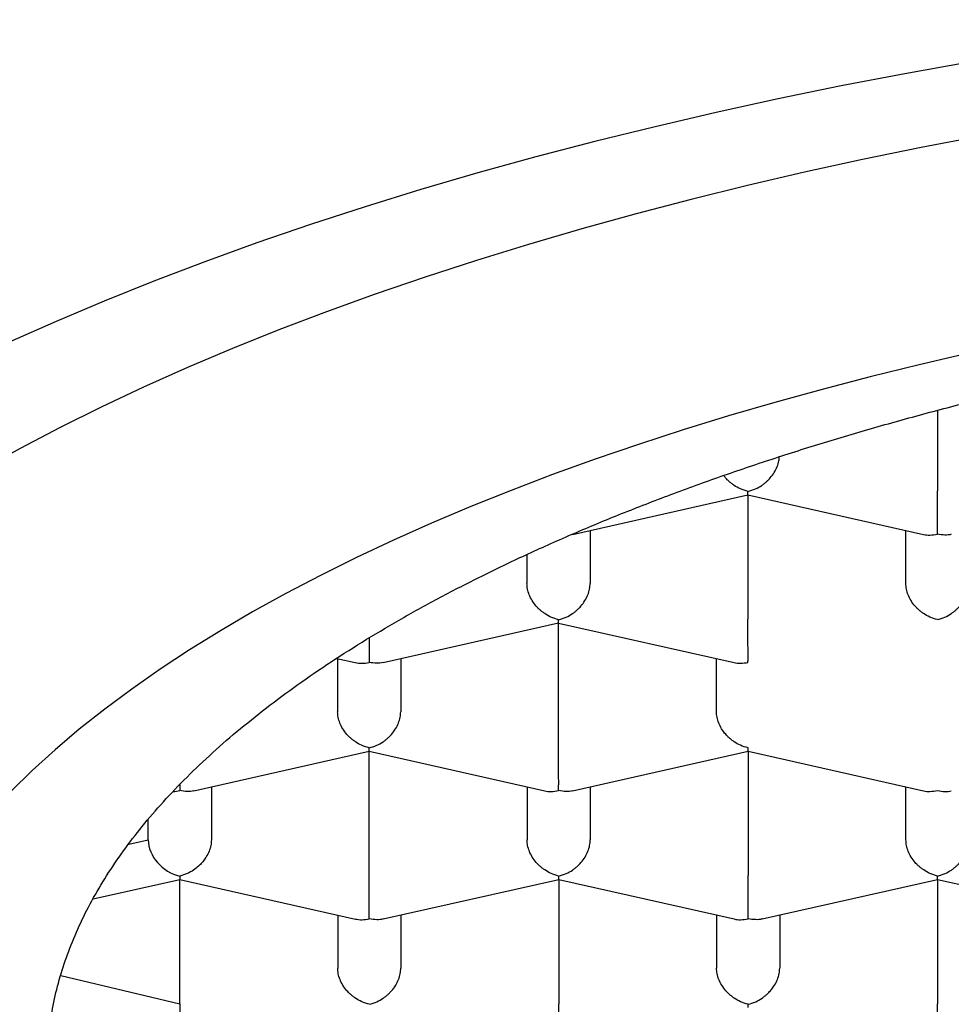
# Model space of a CAD drawing. Header units: millimetres. Extents: x 8 to 572, y 12 to 522.
# Tile 23 of 42: x 295.46 to 299.14, y 449.16 to 453.06. Entities that reach past the tile are written whole.
import ezdxf

# ---------------------------------------------------------------- set-up
doc = ezdxf.new("R2010")
doc.units = ezdxf.units.MM

msp = doc.modelspace()

# ---------------------------------------------------------------- linework, layer by layer
at = {"color": 7, "linetype": 'Continuous', "lineweight": 30}
for p, q in [((299.0892, 451.5106), (299.0892, 451.1921)), ((297.6445, 451.0199), (298.3394, 451.1768)), ((298.3394, 451.1767), (299.0345, 451.0199)), ((298.3395, 451.1767), (298.3395, 450.6845)), ((297.7143, 451.0357), (297.7144, 450.8254)), ((297.7144, 451.0357), (297.7144, 450.8254)), ((298.9644, 450.8255), (298.9643, 451.0358)), ((297.4643, 450.94), (297.4644, 450.8254)), ((296.8947, 450.5123), (297.5897, 450.6692)), ((297.5896, 450.669), (298.2847, 450.5123)), ((297.5897, 450.1769), (297.5897, 450.669)), ((296.711, 450.5288), (296.7845, 450.5123)), ((296.7145, 450.528), (296.7146, 450.3178)), ((296.9645, 450.5281), (296.9646, 450.3178)), ((296.9646, 450.5281), (296.9646, 450.3178)), ((298.2146, 450.3179), (298.2145, 450.5281)), ((296.1449, 450.0047), (296.8399, 450.1615)), ((296.8399, 450.1614), (297.535, 450.0047)), ((296.8399, 449.6692), (296.8399, 450.1614)), ((297.6449, 450.0048), (298.3399, 450.1616)), ((298.3399, 450.1615), (299.035, 450.0048)), ((298.3399, 450.1615), (298.3399, 449.6693)), ((296.2148, 450.0205), (296.2148, 449.8102)), ((296.2148, 450.0204), (296.2148, 449.8102)), ((297.4648, 450.0205), (297.4648, 449.8103)), ((297.7148, 450.0206), (297.7148, 449.8103)), ((297.7148, 450.0205), (297.7148, 449.8103)), ((298.9648, 449.8104), (298.9648, 450.0206)), ((295.9648, 449.8102), (295.9648, 449.8913)), ((295.8877, 449.794), (295.9648, 449.8102)), ((295.7468, 449.5764), (296.0899, 449.6538)), ((296.0899, 449.6538), (296.7849, 449.4971)), ((296.0901, 449.1616), (296.0901, 449.6538)), ((296.8952, 449.4972), (297.5901, 449.654)), ((297.5901, 449.6539), (298.2852, 449.4972)), ((297.5901, 449.6539), (297.5901, 449.1617)), ((298.3952, 449.4973), (299.0901, 449.6541)), ((299.0901, 449.654), (299.7852, 449.4973)), ((299.0901, 449.654), (299.0901, 449.1618)), ((296.715, 449.5129), (296.7151, 449.3027)), ((296.965, 449.5129), (296.9651, 449.3027)), ((296.9651, 449.5129), (296.9651, 449.3027)), ((298.215, 449.513), (298.2151, 449.3028)), ((298.465, 449.513), (298.4651, 449.3028)), ((298.4651, 449.513), (298.4651, 449.3028)), ((295.6188, 449.2737), (296.0901, 449.1616))]:
    msp.add_line(p, q, dxfattribs=at)
at = {"color": 7, "linetype": 'Continuous', "lineweight": 30, "flags": 128}
for points in [[(300.535, 453.0801), (300.2663, 453.0475), (299.9998, 453.0121), (299.7358, 452.974), (299.4744, 452.9332), (299.2159, 452.8898), (298.9603, 452.8438), (298.7079, 452.7951), (298.4589, 452.7439), (298.2134, 452.6902), (297.9716, 452.6339), (297.7336, 452.5752), (297.4996, 452.5141), (297.2698, 452.4506), (297.0443, 452.3848), (296.8234, 452.3167), (296.607, 452.2464), (296.3955, 452.1739), (296.1888, 452.0992), (295.9873, 452.0225), (295.7909, 451.9437), (295.6, 451.8629), (295.4144, 451.7803)], [(299.2618, 452.5969), (299.0258, 452.5514), (298.793, 452.5036), (298.5635, 452.4533), (298.3374, 452.4007), (298.1149, 452.3459), (297.8962, 452.2887), (297.6814, 452.2294), (297.4706, 452.1679), (297.264, 452.1042), (297.0617, 452.0385), (296.8639, 451.9707), (296.6708, 451.9009), (296.4823, 451.8291), (296.2988, 451.7555), (296.1202, 451.68), (295.9468, 451.6027), (295.7786, 451.5236), (295.6157, 451.4429), (295.4584, 451.3605), (295.3066, 451.2765)], [(299.2137, 451.7373), (299.0168, 451.6915), (298.8231, 451.6438), (298.6327, 451.594), (298.4457, 451.5423), (298.2621, 451.4888), (298.0823, 451.4334), (297.9062, 451.3761), (297.734, 451.3171), (297.5658, 451.2563), (297.4017, 451.1939), (297.2419, 451.1297), (297.0865, 451.064), (296.9355, 450.9967), (296.789, 450.9279), (296.6472, 450.8576), (296.5102, 450.7858), (296.378, 450.7127), (296.2508, 450.6383), (296.1286, 450.5626), (296.0115, 450.4857), (295.8996, 450.4076), (295.793, 450.3284), (295.6917, 450.2481), (295.5959, 450.1668), (295.5055, 450.0846), (295.4206, 450.0014)]]:
    msp.add_lwpolyline(points, dxfattribs=at)
at = {"color": 7, "linetype": 'Continuous', "lineweight": 30}
for centre, major_axis, ratio, start_param, end_param in [((296.8395, 450.628), (0, 0.1281), 0.000177, 1.716211, 2.685863), ((296.8395, 450.628), (0.106, 0.0848), 0.779811, 3.69894, 4.15463), ((296.0897, 450.1204), (0.106, 0.0848), 0.779811, 3.942923, 4.15463), ((296.0897, 450.1204), (0, 0.1281), 0.000177, 2.367177, 2.685863), ((296.0899, 449.782), (0.1061, -0.0848), 0.779881, 3.698901, 5.269697), ((296.0899, 449.782), (0, 0.1281), 0.000177, 2.685863, 3.141553), ((296.8399, 449.6128), (0.106, 0.0848), 0.779811, 3.69894, 4.15463), ((296.0902, 449.1052), (0, 0.1281), 0.000177, 1.115067, 2.685863)]:
    msp.add_ellipse(centre, major_axis=major_axis, ratio=ratio, start_param=start_param, end_param=end_param, dxfattribs=at)
for points, knots in [([(295.565, 448.9143), (295.5658, 448.9481), (295.5674, 449.0158), (295.5805, 449.1173), (295.6013, 449.2185), (295.6307, 449.3194), (295.6684, 449.4199), (295.7144, 449.5198), (295.7687, 449.6191), (295.8312, 449.7178), (295.9018, 449.8155), (295.9811, 449.9132), (296.0695, 450.0106), (296.167, 450.1078), (296.2727, 450.2037), (296.3865, 450.2981), (296.5082, 450.391), (296.6378, 450.4822), (296.775, 450.5716), (296.9198, 450.6593), (297.0719, 450.745), (297.2327, 450.8295), (297.4024, 450.9126), (297.581, 450.9942), (297.7666, 451.0733), (297.959, 451.15), (298.1561, 451.2232), (298.3574, 451.2932), (298.5627, 451.3598), (298.7736, 451.4238), (298.9897, 451.485), (299.213, 451.5439), (299.4435, 451.6003), (299.6811, 451.6542), (299.9233, 451.7048), (300.1698, 451.7522), (300.4178, 451.7958), (300.667, 451.8358), (300.9172, 451.8721), (301.1704, 451.9052), (301.4262, 451.9349), (301.6868, 451.9616), (301.9521, 451.985), (302.2219, 452.0051), (302.4934, 452.0216), (302.7661, 452.0344), (303.0371, 452.0435), (303.3062, 452.0489), (303.573, 452.0509), (303.84, 452.0494), (304.1066, 452.0444), (304.3751, 452.0359), (304.6453, 452.0237), (304.917, 452.0078), (305.1871, 451.9882), (305.4554, 451.9651), (305.7188, 451.9387), (305.9773, 451.9091), (306.2308, 451.8764), (306.4814, 451.8405), (306.7288, 451.8013), (306.975, 451.7586), (307.2196, 451.7121), (307.4624, 451.662), (307.7008, 451.6086), (307.9343, 451.5521), (308.1605, 451.493), (308.3793, 451.4316), (308.5908, 451.368), (308.7968, 451.3016), (308.9971, 451.2327), (309.1932, 451.1605), (309.3847, 451.085), (309.5713, 451.0062), (309.751, 450.925), (309.9235, 450.8414), (310.0869, 450.7565), (310.2413, 450.6702), (310.387, 450.5828), (310.5252, 450.4936), (310.6558, 450.4026), (310.7797, 450.3091), (310.8964, 450.2131), (311.0058, 450.1147), (311.1066, 450.0148), (311.1986, 449.9137), (311.2829, 449.8098), (311.359, 449.7032), (311.4263, 449.5939), (311.4835, 449.4838), (311.531, 449.3721), (311.5683, 449.2591), (311.595, 449.1448), (311.6118, 449.0302), (311.614, 448.9536), (311.615, 448.9154)], [0, 0, 0, 0, 0.010304, 0.020615, 0.030929, 0.041241, 0.051545, 0.061848, 0.07216, 0.082474, 0.092786, 0.103089, 0.113676, 0.124271, 0.134869, 0.145465, 0.156051, 0.16663, 0.177218, 0.187809, 0.198397, 0.208976, 0.219862, 0.230758, 0.241657, 0.252553, 0.263439, 0.274018, 0.284606, 0.295197, 0.305785, 0.316364, 0.32725, 0.338146, 0.349045, 0.359941, 0.370827, 0.381406, 0.391994, 0.402585, 0.413172, 0.423752, 0.434638, 0.445534, 0.456433, 0.467328, 0.478215, 0.488794, 0.499382, 0.509973, 0.52056, 0.531139, 0.542026, 0.552922, 0.563821, 0.574716, 0.585603, 0.596182, 0.60677, 0.61736, 0.627948, 0.638527, 0.649414, 0.660309, 0.671208, 0.682104, 0.692991, 0.70357, 0.714157, 0.724748, 0.735336, 0.745915, 0.756802, 0.767697, 0.778596, 0.789492, 0.800378, 0.810958, 0.821545, 0.832136, 0.842724, 0.853303, 0.864189, 0.875085, 0.885984, 0.89688, 0.907766, 0.91917, 0.930581, 0.941993, 0.953397, 0.965044, 0.976698, 0.988353, 1, 1, 1, 1]), ([(298.3392, 451.1898), (298.3493, 451.1927), (298.3681, 451.1981), (298.3898, 451.2105), (298.4042, 451.221), (298.4132, 451.2286), (298.4209, 451.2361), (298.4315, 451.2476), (298.4441, 451.2645), (298.4556, 451.2875), (298.4624, 451.3087), (298.4632, 451.3216), (298.4635, 451.3269)], [0, 0, 0, 0, 0.17029, 0.316945, 0.381488, 0.44014, 0.492925, 0.539874, 0.672314, 0.797778, 0.917343, 1, 1, 1, 1]), ([(298.3392, 451.1898), (298.3291, 451.1927), (298.3104, 451.1982), (298.2888, 451.2107), (298.2743, 451.2212), (298.2653, 451.2287), (298.2575, 451.2361), (298.2501, 451.2438), (298.246, 451.2497), (298.2438, 451.2529)], [0, 0, 0, 0, 0.285048, 0.530531, 0.638568, 0.736744, 0.825099, 0.903685, 1, 1, 1, 1]), ([(298.3394, 451.1768), (298.3394, 451.1768), (298.3395, 451.176), (298.3393, 451.179), (298.3392, 451.186), (298.3392, 451.1898)], [0, 0, 0, 0, 0.000741, 0.463086, 1, 1, 1, 1]), ([(299.0893, 451.0207), (299.0893, 451.0259), (299.0894, 451.0355), (299.0895, 451.0528), (299.0895, 451.0666), (299.0894, 451.0762), (299.0893, 451.0854), (299.0892, 451.0993), (299.0893, 451.119), (299.0893, 451.1447), (299.0893, 451.1695), (299.0892, 451.1847), (299.0892, 451.1921)], [0, 0, 0, 0, 0.1649701, 0.3070432, 0.3695691, 0.4263891, 0.4775248, 0.5230066, 0.6513096, 0.7728537, 0.8886823, 1, 1, 1, 1]), ([(299.0345, 451.0199), (299.0345, 451.0199), (299.0422, 451.0174), (299.0606, 451.0163), (299.0792, 451.0191), (299.0893, 451.0207)], [0, 0, 0, 0, 0.00057, 0.462995, 1, 1, 1, 1]), ([(299.1445, 451.0202), (299.1444, 451.0202), (299.1367, 451.0176), (299.118, 451.0164), (299.0993, 451.0192), (299.0893, 451.0207)], [0, 0, 0, 0, 0.004379, 0.465041, 1, 1, 1, 1]), ([(297.5894, 450.6822), (297.5793, 450.6851), (297.5606, 450.6906), (297.539, 450.703), (297.5246, 450.7135), (297.5155, 450.7211), (297.5077, 450.7285), (297.497, 450.74), (297.4845, 450.7569), (297.473, 450.78), (297.4657, 450.8031), (297.4648, 450.8181), (297.4644, 450.8254)], [0, 0, 0, 0, 0.164971, 0.307045, 0.36957, 0.42639, 0.477525, 0.523007, 0.65131, 0.772854, 0.888683, 1, 1, 1, 1]), ([(297.5894, 450.6822), (297.5995, 450.6851), (297.6183, 450.6905), (297.6401, 450.7029), (297.6545, 450.7134), (297.6634, 450.721), (297.6711, 450.7284), (297.6818, 450.74), (297.6943, 450.7569), (297.7059, 450.7799), (297.7131, 450.8031), (297.714, 450.8181), (297.7144, 450.8254)], [0, 0, 0, 0, 0.16497, 0.307043, 0.369569, 0.426389, 0.477525, 0.523007, 0.65131, 0.772854, 0.888682, 1, 1, 1, 1]), ([(299.0894, 450.6823), (299.0793, 450.6852), (299.0606, 450.6907), (299.039, 450.7031), (299.0246, 450.7136), (299.0155, 450.7212), (299.0077, 450.7286), (298.997, 450.7401), (298.9845, 450.757), (298.973, 450.7801), (298.9657, 450.8032), (298.9648, 450.8182), (298.9644, 450.8255)], [0, 0, 0, 0, 0.16497, 0.307043, 0.369569, 0.426389, 0.477525, 0.523007, 0.65131, 0.772854, 0.888682, 1, 1, 1, 1]), ([(299.0894, 450.6823), (299.0995, 450.6852), (299.1183, 450.6906), (299.1401, 450.703), (299.1545, 450.7135), (299.1634, 450.7211), (299.1711, 450.7285), (299.1818, 450.7401), (299.1943, 450.757), (299.2059, 450.78), (299.2131, 450.8032), (299.214, 450.8182), (299.2144, 450.8255)], [0, 0, 0, 0, 0.16497, 0.307043, 0.369569, 0.426389, 0.477525, 0.523007, 0.65131, 0.772854, 0.888682, 1, 1, 1, 1]), ([(297.5897, 450.6692), (297.5897, 450.6692), (297.5897, 450.6683), (297.5895, 450.6714), (297.5895, 450.6784), (297.5894, 450.6822)], [0, 0, 0, 0, 0.000741, 0.463086, 1, 1, 1, 1]), ([(298.3395, 450.513), (298.3395, 450.5182), (298.3396, 450.5279), (298.3398, 450.5452), (298.3397, 450.559), (298.3396, 450.5686), (298.3395, 450.5777), (298.3394, 450.5917), (298.3395, 450.6114), (298.3395, 450.6371), (298.3395, 450.6619), (298.3395, 450.6771), (298.3395, 450.6845)], [0, 0, 0, 0, 0.16497, 0.307043, 0.369569, 0.426389, 0.477525, 0.523007, 0.65131, 0.772854, 0.888682, 1, 1, 1, 1]), ([(296.8947, 450.5124), (296.8946, 450.5124), (296.8869, 450.5099), (296.8683, 450.5087), (296.8495, 450.5114), (296.8395, 450.5129)], [0, 0, 0, 0, 0.004379, 0.465041, 1, 1, 1, 1]), ([(298.2847, 450.5123), (298.2847, 450.5123), (298.2925, 450.5097), (298.3108, 450.5087), (298.3295, 450.5115), (298.3395, 450.513)], [0, 0, 0, 0, 0.00057, 0.462995, 1, 1, 1, 1]), ([(296.8396, 450.1746), (296.8296, 450.1775), (296.8108, 450.1829), (296.7892, 450.1954), (296.7748, 450.2059), (296.7657, 450.2135), (296.758, 450.2208), (296.7472, 450.2324), (296.7348, 450.2493), (296.7232, 450.2723), (296.716, 450.2955), (296.7151, 450.3105), (296.7146, 450.3178)], [0, 0, 0, 0, 0.164971, 0.307045, 0.36957, 0.42639, 0.477525, 0.523007, 0.65131, 0.772854, 0.888683, 1, 1, 1, 1]), ([(296.8396, 450.1746), (296.8497, 450.1775), (296.8686, 450.1829), (296.8903, 450.1952), (296.9047, 450.2058), (296.9137, 450.2134), (296.9213, 450.2208), (296.932, 450.2324), (296.9445, 450.2492), (296.9561, 450.2723), (296.9633, 450.2955), (296.9642, 450.3105), (296.9646, 450.3178)], [0, 0, 0, 0, 0.16497, 0.307043, 0.369569, 0.426389, 0.477525, 0.523007, 0.65131, 0.772854, 0.888682, 1, 1, 1, 1]), ([(298.3396, 450.1747), (298.3296, 450.1776), (298.3108, 450.183), (298.2892, 450.1955), (298.2748, 450.206), (298.2657, 450.2136), (298.258, 450.2209), (298.2472, 450.2325), (298.2348, 450.2494), (298.2232, 450.2724), (298.216, 450.2956), (298.2151, 450.3106), (298.2146, 450.3179)], [0, 0, 0, 0, 0.1649701, 0.3070432, 0.3695691, 0.4263891, 0.4775248, 0.5230066, 0.6513096, 0.7728537, 0.8886823, 1, 1, 1, 1]), ([(296.8399, 450.1615), (296.8399, 450.1615), (296.8399, 450.1607), (296.8398, 450.1638), (296.8397, 450.1708), (296.8396, 450.1746)], [0, 0, 0, 0, 0.000741, 0.463086, 1, 1, 1, 1]), ([(297.5897, 450.0054), (297.5898, 450.0106), (297.5898, 450.0203), (297.59, 450.0376), (297.5899, 450.0513), (297.5898, 450.061), (297.5897, 450.0701), (297.5897, 450.0841), (297.5897, 450.1038), (297.5898, 450.1294), (297.5897, 450.1543), (297.5897, 450.1694), (297.5897, 450.1769)], [0, 0, 0, 0, 0.16497, 0.307043, 0.369569, 0.426389, 0.477525, 0.523007, 0.65131, 0.772854, 0.888682, 1, 1, 1, 1]), ([(298.3399, 450.1616), (298.3399, 450.1616), (298.3399, 450.1608), (298.3398, 450.1639), (298.3397, 450.1709), (298.3396, 450.1747)], [0, 0, 0, 0, 0.000741, 0.463086, 1, 1, 1, 1]), ([(296.1449, 450.0048), (296.1448, 450.0048), (296.1371, 450.0022), (296.1185, 450.001), (296.0998, 450.0038), (296.0897, 450.0053)], [0, 0, 0, 0, 0.004379, 0.465041, 1, 1, 1, 1]), ([(297.535, 450.0047), (297.535, 450.0047), (297.5427, 450.0021), (297.5611, 450.0011), (297.5797, 450.0039), (297.5897, 450.0054)], [0, 0, 0, 0, 0.00057, 0.462995, 1, 1, 1, 1]), ([(297.6449, 450.0049), (297.6448, 450.0049), (297.6371, 450.0023), (297.6185, 450.0011), (297.5998, 450.0039), (297.5897, 450.0054)], [0, 0, 0, 0, 0.004379, 0.465041, 1, 1, 1, 1]), ([(299.035, 450.0048), (299.035, 450.0048), (299.0427, 450.0022), (299.0611, 450.0012), (299.0797, 450.004), (299.0897, 450.0055)], [0, 0, 0, 0, 0.000577, 0.462999, 1, 1, 1, 1]), ([(299.0897, 450.0055), (299.0998, 450.0039), (299.1184, 450.001), (299.1366, 450.0026), (299.1445, 450.0048), (299.1445, 450.0048)], [0, 0, 0, 0, 0.536823, 0.999139, 1, 1, 1, 1]), ([(296.2148, 449.8102), (296.2144, 449.8029), (296.2135, 449.7879), (296.2063, 449.7647), (296.1974, 449.7471), (296.1895, 449.7349), (296.1841, 449.7276), (296.1759, 449.7176), (296.1631, 449.7048), (296.1435, 449.6897), (296.1187, 449.6753), (296.0999, 449.6699), (296.0899, 449.6669)], [0, 0, 0, 0, 0.1112981, 0.2271171, 0.3486611, 0.390702, 0.4335313, 0.4771817, 0.573703, 0.6929329, 0.8350093, 1, 1, 1, 1]), ([(297.5899, 449.667), (297.5798, 449.67), (297.5611, 449.6754), (297.5395, 449.6879), (297.525, 449.6984), (297.516, 449.7059), (297.5082, 449.7133), (297.4974, 449.7248), (297.485, 449.7417), (297.4734, 449.7648), (297.4662, 449.788), (297.4653, 449.8029), (297.4648, 449.8103)], [0, 0, 0, 0, 0.1649701, 0.3070432, 0.3695691, 0.4263891, 0.4775248, 0.5230066, 0.6513096, 0.7728537, 0.8886823, 1, 1, 1, 1]), ([(297.5899, 449.667), (297.6, 449.6699), (297.6188, 449.6753), (297.6405, 449.6877), (297.6549, 449.6982), (297.6639, 449.7059), (297.6716, 449.7133), (297.6822, 449.7249), (297.6948, 449.7417), (297.7064, 449.7648), (297.7135, 449.788), (297.7144, 449.803), (297.7148, 449.8103)], [0, 0, 0, 0, 0.16497, 0.307043, 0.369569, 0.426389, 0.477525, 0.523007, 0.65131, 0.772854, 0.888682, 1, 1, 1, 1]), ([(299.0899, 449.6671), (299.0798, 449.6701), (299.0611, 449.6755), (299.0395, 449.688), (299.025, 449.6985), (299.016, 449.706), (299.0082, 449.7134), (298.9974, 449.7249), (298.985, 449.7418), (298.9734, 449.7649), (298.9662, 449.7881), (298.9653, 449.8031), (298.9648, 449.8104)], [0, 0, 0, 0, 0.16497, 0.307043, 0.369569, 0.426389, 0.477525, 0.523007, 0.65131, 0.772854, 0.888682, 1, 1, 1, 1]), ([(299.0899, 449.6671), (299.1, 449.67), (299.1188, 449.6754), (299.1405, 449.6878), (299.1549, 449.6983), (299.1639, 449.706), (299.1716, 449.7134), (299.1822, 449.725), (299.1948, 449.7418), (299.2064, 449.7649), (299.2135, 449.7881), (299.2144, 449.8031), (299.2148, 449.8104)], [0, 0, 0, 0, 0.16497, 0.307043, 0.369569, 0.426389, 0.477525, 0.523007, 0.65131, 0.772854, 0.888682, 1, 1, 1, 1]), ([(296.8399, 449.4978), (296.84, 449.503), (296.8401, 449.5126), (296.8402, 449.53), (296.8401, 449.5437), (296.8401, 449.5533), (296.84, 449.5625), (296.8399, 449.5765), (296.84, 449.5961), (296.84, 449.6218), (296.84, 449.6466), (296.8399, 449.6618), (296.8399, 449.6692)], [0, 0, 0, 0, 0.16497, 0.307043, 0.369569, 0.426389, 0.477525, 0.523007, 0.65131, 0.772854, 0.888682, 1, 1, 1, 1]), ([(297.5901, 449.654), (297.5901, 449.654), (297.5902, 449.6532), (297.59, 449.6562), (297.5899, 449.6633), (297.5899, 449.667)], [0, 0, 0, 0, 0.000741, 0.463086, 1, 1, 1, 1]), ([(298.3399, 449.4979), (298.34, 449.5031), (298.3401, 449.5127), (298.3402, 449.5301), (298.3401, 449.5438), (298.3401, 449.5534), (298.34, 449.5626), (298.3399, 449.5766), (298.34, 449.5962), (298.34, 449.6219), (298.34, 449.6467), (298.3399, 449.6619), (298.3399, 449.6693)], [0, 0, 0, 0, 0.16497, 0.307043, 0.369569, 0.426389, 0.477525, 0.523007, 0.65131, 0.772854, 0.888682, 1, 1, 1, 1]), ([(299.0901, 449.6541), (299.0901, 449.6541), (299.0902, 449.6533), (299.09, 449.6563), (299.0899, 449.6634), (299.0899, 449.6671)], [0, 0, 0, 0, 0.000741, 0.463086, 1, 1, 1, 1]), ([(296.8951, 449.4973), (296.8951, 449.4973), (296.8873, 449.4947), (296.8687, 449.4935), (296.85, 449.4963), (296.8399, 449.4978)], [0, 0, 0, 0, 0.004379, 0.465041, 1, 1, 1, 1]), ([(298.2852, 449.4972), (298.2852, 449.4972), (298.2929, 449.4946), (298.3113, 449.4935), (298.3299, 449.4964), (298.3399, 449.4979)], [0, 0, 0, 0, 0.00057, 0.462995, 1, 1, 1, 1]), ([(298.3951, 449.4974), (298.3951, 449.4974), (298.3873, 449.4948), (298.3687, 449.4936), (298.35, 449.4964), (298.3399, 449.4979)], [0, 0, 0, 0, 0.004379, 0.465041, 1, 1, 1, 1]), ([(296.8401, 449.1594), (296.83, 449.1623), (296.8113, 449.1678), (296.7897, 449.1803), (296.7752, 449.1908), (296.7662, 449.1983), (296.7584, 449.2057), (296.7477, 449.2172), (296.7352, 449.2341), (296.7237, 449.2572), (296.7164, 449.2804), (296.7155, 449.2953), (296.7151, 449.3027)], [0, 0, 0, 0, 0.164971, 0.307045, 0.36957, 0.42639, 0.477525, 0.523007, 0.65131, 0.772854, 0.888683, 1, 1, 1, 1]), ([(296.8401, 449.1594), (296.8502, 449.1623), (296.869, 449.1677), (296.8907, 449.1801), (296.9051, 449.1906), (296.9141, 449.1982), (296.9218, 449.2057), (296.9325, 449.2172), (296.945, 449.2341), (296.9566, 449.2571), (296.9638, 449.2804), (296.9646, 449.2953), (296.9651, 449.3027)], [0, 0, 0, 0, 0.16497, 0.307043, 0.369569, 0.426389, 0.477525, 0.523007, 0.65131, 0.772854, 0.888682, 1, 1, 1, 1]), ([(298.3401, 449.1595), (298.33, 449.1624), (298.3113, 449.1679), (298.2897, 449.1804), (298.2752, 449.1909), (298.2662, 449.1984), (298.2584, 449.2058), (298.2477, 449.2173), (298.2352, 449.2342), (298.2237, 449.2573), (298.2164, 449.2805), (298.2155, 449.2954), (298.2151, 449.3028)], [0, 0, 0, 0, 0.1649701, 0.3070432, 0.3695691, 0.4263891, 0.4775248, 0.5230066, 0.6513096, 0.7728537, 0.8886823, 1, 1, 1, 1]), ([(298.3401, 449.1595), (298.3502, 449.1624), (298.369, 449.1678), (298.3907, 449.1802), (298.4051, 449.1907), (298.4141, 449.1983), (298.4218, 449.2058), (298.4325, 449.2173), (298.445, 449.2342), (298.4566, 449.2572), (298.4638, 449.2805), (298.4646, 449.2954), (298.4651, 449.3028)], [0, 0, 0, 0, 0.16497, 0.307043, 0.369569, 0.426389, 0.477525, 0.523007, 0.65131, 0.772854, 0.888682, 1, 1, 1, 1]), ([(297.5902, 448.9903), (297.5902, 448.9955), (297.5903, 449.0051), (297.5904, 449.0224), (297.5904, 449.0362), (297.5903, 449.0458), (297.5902, 449.055), (297.5901, 449.0689), (297.5902, 449.0886), (297.5902, 449.1143), (297.5902, 449.1391), (297.5902, 449.1543), (297.5901, 449.1617)], [0, 0, 0, 0, 0.16497, 0.307043, 0.369569, 0.426389, 0.477525, 0.523007, 0.65131, 0.772854, 0.888682, 1, 1, 1, 1]), ([(298.3403, 449.1465), (298.3403, 449.1465), (298.3404, 449.1457), (298.3402, 449.1487), (298.3401, 449.1557), (298.3401, 449.1595)], [0, 0, 0, 0, 0.000741, 0.463086, 1, 1, 1, 1]), ([(299.0902, 448.9904), (299.0902, 448.9956), (299.0903, 449.0052), (299.0904, 449.0225), (299.0904, 449.0363), (299.0903, 449.0459), (299.0902, 449.0551), (299.0901, 449.069), (299.0902, 449.0887), (299.0902, 449.1144), (299.0902, 449.1392), (299.0902, 449.1544), (299.0901, 449.1618)], [0, 0, 0, 0, 0.1649701, 0.3070432, 0.3695691, 0.4263891, 0.4775248, 0.5230066, 0.6513096, 0.7728537, 0.8886823, 1, 1, 1, 1])]:
    msp.add_open_spline(points, degree=3, knots=knots, dxfattribs=at)

doc.saveas('drawing.dxf')
